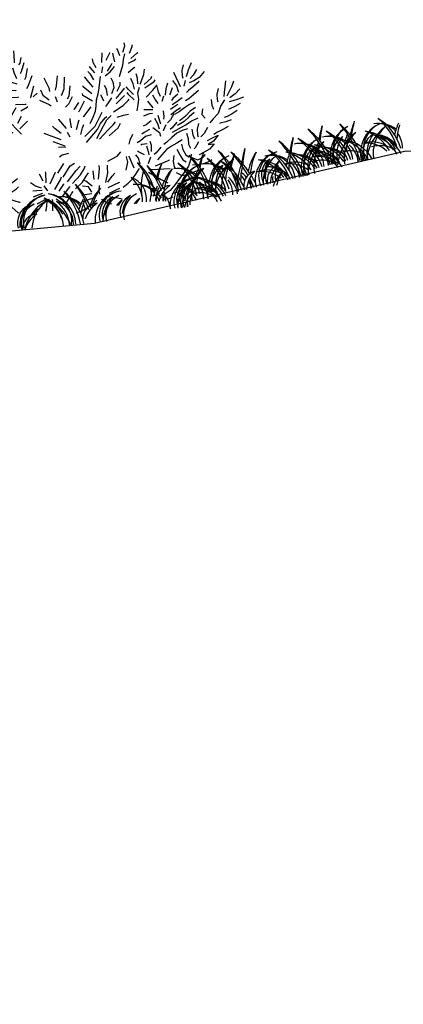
# Model space of a CAD drawing. Header units: centimetres. Extents: x -11246 to 29725, y -11714 to 13666.
# Tile 69 of 79: x 14362 to 14372, y 3595 to 3620. Entities that reach past the tile are written whole.
import ezdxf

# ---------------------------------------------------------------- set-up
doc = ezdxf.new("R2010")
doc.units = ezdxf.units.CM
doc.layers.add('0- Coupes', color=7, linetype='Continuous')

# ---------------------------------------------------------------- blocks, each defined once
blk = doc.blocks.new('A$C543A7BE2')
at = {"color": 0, "linetype": 'ByBlock', "lineweight": -2}
for p, q in [((-77.5, 253.4), (-73.8, 243.8)), ((-58.8, 253.4), (-59.6, 238)), ((-79.6, 237.3), (-70.6, 229.1)), ((-73.8, 243.8), (-67.7, 235.7)), ((-67.7, 235.7), (-68, 235.4)), ((-59.6, 238), (-60.4, 235.4)), ((-49.3, 242), (-51.9, 233.9)), ((102.4, 228.3), (107, 237.3)), ((107, 237.3), (106.7, 242)), ((117.5, 235), (118, 237.3)), ((-234.8, 224.1), (-235.1, 224.1)), ((-228.6, 209.2), (-234.8, 224.1)), ((-221.6, 228), (-221.9, 229)), ((-220.9, 214.9), (-221.6, 228)), ((-211.6, 207.1), (-210.3, 224.1)), ((-210.3, 224.1), (-210, 224.4)), ((-95.6, 224.8), (-93, 202.5)), ((-83.5, 231.8), (-77.9, 223.6)), ((-77.9, 223.6), (-69.8, 219.7)), ((-70.6, 229.1), (-70.3, 228.9)), ((-63.5, 228.3), (-62.2, 220.2)), ((-51.9, 233.9), (-54.3, 231.4)), ((-45.7, 233.6), (-51.7, 220.5)), ((-42, 224.4), (-46.7, 211.1)), ((56.8, 219.2), (56.5, 224.9)), ((69.4, 217.4), (72.2, 231.8)), ((76.1, 220.2), (83.2, 230.2)), ((83.2, 230.2), (83.5, 230.5)), ((87.9, 226.3), (87.7, 229.2)), ((88.8, 215.6), (87.9, 226.3)), ((95.2, 233.6), (93.9, 234.7)), ((97.6, 223.8), (95.2, 233.6)), ((104.7, 225.5), (101.8, 217.4)), ((112.1, 225.5), (117.5, 235)), ((113, 217.4), (123, 223.8)), ((123, 223.8), (124.8, 224.8)), ((-240.5, 214.7), (-240.8, 214.7)), ((-229.8, 198.9), (-240.5, 214.7)), ((-210.8, 199.5), (-200.8, 213.4)), ((-200.8, 213.4), (-200.3, 217.3)), ((-109.7, 209.7), (-98.6, 196.6)), ((-84.2, 218.1), (-85.2, 201.4)), ((-77.3, 208), (-84.1, 193.7)), ((-75.4, 210.3), (-76.4, 211.4)), ((-60.4, 203.1), (-75.4, 210.3)), ((-69.8, 219.7), (-65.9, 218.9)), ((-62.2, 220.2), (-59.8, 211.6)), ((-51.7, 220.5), (-53.4, 217.7)), ((-46.7, 211.1), (-48.3, 208)), ((-36.8, 212.6), (-45.1, 197.5)), ((-19.3, 207.1), (-14, 191)), ((0.7, 207.1), (-2.8, 192.4)), ((50.1, 202.7), (46.9, 207.1)), ((51.3, 212.6), (50.3, 214.5)), ((56.8, 203.6), (51.3, 212.6)), ((59.9, 210.8), (56.8, 219.2)), ((69.4, 210.8), (66.8, 202.5)), ((76.1, 203.6), (82.5, 211.6)), ((79.9, 202), (87.2, 208.8)), ((82.5, 211.6), (84.6, 214.5)), ((99.2, 208.8), (95.6, 200.7)), ((101.8, 217.4), (99.2, 208.8)), ((108.9, 210.8), (117.3, 213.8)), ((117.3, 213.8), (120.6, 215.6)), ((-245, 201.6), (-245.3, 201.6)), ((-226.4, 187.6), (-245, 201.6)), ((-221.2, 202.4), (-220.4, 194.3)), ((-218.3, 184.1), (-220.4, 192.2)), ((-211.3, 186.8), (-196.6, 204.8)), ((-197.6, 189.4), (-195.5, 191.5)), ((-196.6, 204.8), (-196.4, 204.8)), ((-108, 195.6), (-99.8, 189.3)), ((-98.6, 196.6), (-97.3, 195.8)), ((-93, 202.5), (-92.8, 202.5)), ((-90.1, 197.2), (-88.8, 188.3)), ((-76.6, 197.1), (-63.5, 194.1)), ((-63.5, 194.1), (-63.3, 193.9)), ((-45.1, 197.5), (-47.5, 194.6)), ((-36.3, 196.9), (-43.5, 180.8)), ((-2.8, 192.4), (-5.4, 186.4)), ((10.7, 203.6), (7.7, 186.1)), ((41.2, 199.5), (41.2, 199.8)), ((45.9, 191.4), (41.2, 199.5)), ((51.3, 182.8), (45.9, 191.4)), ((53.8, 193.7), (50.1, 202.7)), ((64.1, 197.2), (61.9, 188.8)), ((71.4, 197.2), (79.9, 202)), ((81.8, 186.1), (79.9, 192.6)), ((95.6, 200.7), (91.9, 192.6)), ((106.1, 197.4), (114.7, 202.5)), ((114.7, 202.5), (117, 203.6)), ((118.9, 187.1), (117.8, 193.7)), ((121.7, 177.7), (129.1, 191.2)), ((129.1, 191.2), (131.2, 198.8)), ((188.9, 197.2), (186, 189)), ((201.5, 198.1), (195.3, 187.9)), ((-241, 185.9), (-241, 186.1)), ((-225.6, 176), (-241, 185.9)), ((-215.4, 176), (-218.3, 184.1)), ((-210.8, 176.6), (-197.6, 189.4)), ((-210.4, 169.1), (-187, 186.5)), ((-187, 186.5), (-187, 186.5)), ((-187, 174.8), (-183.9, 177)), ((-110.8, 183.5), (-95.3, 176.3)), ((-99.8, 189.3), (-95.8, 185.9)), ((-88.8, 188.3), (-87.5, 180.2)), ((-87.5, 180.2), (-86.2, 172.1)), ((-74.2, 177.1), (-79.9, 171.1)), ((-76.7, 185.7), (-61.3, 184.1)), ((-61.3, 184.1), (-61.1, 184.1)), ((-43.5, 180.8), (-44.1, 180.3)), ((-32.4, 185.7), (-39.4, 181.1)), ((-26.8, 189.8), (-24.7, 181.6)), ((-24.7, 181.6), (-16.3, 173.5)), ((-14, 191), (-13.7, 185.8)), ((-6.7, 177.3), (-4.6, 169)), ((2.8, 178), (2.2, 177.5)), ((7.7, 186.1), (2.8, 178)), ((17.5, 189.8), (13.8, 174.9)), ((37, 185.7), (36.5, 187)), ((48.3, 173.4), (37, 185.7)), ((59.8, 180.7), (56.7, 171.8)), ((61.9, 188.8), (59.8, 180.7)), ((70.8, 176.9), (68.7, 182.8)), ((70.9, 167.8), (70.8, 176.9)), ((77.5, 169.6), (82.3, 178)), ((82.3, 178), (81.8, 186.1)), ((85.8, 171.8), (91.8, 180.2)), ((91.8, 180.2), (92.5, 184.4)), ((103, 172.2), (100.3, 176.6)), ((111, 179.5), (108.9, 187.6)), ((108.9, 187.6), (108.9, 187.6)), ((112.1, 171.3), (111, 179.5)), ((118.3, 178.3), (118.9, 187.1)), ((127.6, 176.3), (138.8, 184)), ((127.6, 171.3), (142.7, 178.3)), ((138.8, 184), (140.3, 186.9)), ((142.7, 178.3), (144.5, 180.6)), ((173.4, 188.3), (175.9, 180.2)), ((175.9, 180.2), (178.5, 171.3)), ((186, 189), (185.2, 180.9)), ((185.2, 180.9), (185.7, 177.5)), ((195.3, 187.9), (191, 178.7)), ((201.9, 179.4), (196.4, 175.5)), ((208, 187.4), (201.9, 179.4)), ((218.5, 182.8), (209.9, 175)), ((-242.6, 172.5), (-242.8, 173.1)), ((-225.6, 169), (-242.6, 172.5)), ((-239.2, 162.3), (-239.2, 162.9)), ((-220.7, 159), (-239.2, 162.3)), ((-213, 167.6), (-215.4, 176)), ((-211.6, 158.2), (-213, 167.6)), ((-207, 169.7), (-203.2, 160)), ((-201.3, 165.8), (-187, 174.8)), ((-193.7, 164.3), (-193.1, 154)), ((-187.8, 150.8), (-186.6, 169)), ((-183.1, 150.8), (-178.2, 170.3)), ((-178.2, 170.3), (-178, 171.4)), ((-178.2, 142.4), (-168.3, 166.9)), ((-168.3, 166.9), (-168.3, 167.2)), ((-157.5, 160.9), (-156.5, 162)), ((-124.4, 165.8), (-112.8, 158.9)), ((-112.1, 170.4), (-93.5, 169.1)), ((-104.1, 159.3), (-92, 162.4)), ((-95.3, 176.3), (-94.3, 175.8)), ((-93.5, 169.1), (-93.2, 169)), ((-92, 162.4), (-87, 165)), ((-86.2, 172.1), (-83.3, 162.9)), ((-83.3, 162.9), (-80.4, 154.5)), ((-67.1, 168.4), (-75.1, 158.2)), ((-67.1, 173.4), (-52.7, 171.9)), ((-60.2, 162.9), (-50.1, 167.4)), ((-52.7, 171.9), (-51.1, 171.9)), ((-50.1, 167.4), (-49.3, 168.2)), ((-30.6, 175), (-17.4, 166.4)), ((-17.4, 166.4), (-14.7, 164.4)), ((-16.3, 173.5), (-16.1, 173.3)), ((11.2, 162.8), (6.5, 158.9)), ((13.8, 174.9), (10.4, 170.4)), ((18.4, 173.1), (11.2, 162.8)), ((26.5, 163.2), (18.8, 154.5)), ((35.1, 164.3), (25.8, 150.3)), ((34.2, 172.8), (34.2, 176)), ((47.7, 162.3), (34.2, 172.8)), ((53.3, 163.2), (51.5, 154.6)), ((56.7, 171.8), (53.3, 163.2)), ((61.7, 168.8), (61.7, 170.1)), ((64.4, 160.2), (61.7, 168.8)), ((76.1, 163.5), (69.2, 155.4)), ((82, 153.6), (93.7, 162.2)), ((82.8, 161.3), (94.7, 171.5)), ((93.7, 162.2), (95.8, 164.1)), ((94.7, 171.5), (97.4, 174.9)), ((102.7, 164.1), (100.6, 167.7)), ((109.5, 155.5), (102.7, 164.1)), ((109.5, 163.5), (103, 172.2)), ((119.4, 172.7), (115.8, 164.6)), ((115.8, 164.6), (115.8, 155.7)), ((127.6, 157.1), (138.8, 166.2)), ((138.8, 166.2), (146.6, 172.8)), ((145.5, 170.6), (146.4, 162.3)), ((146.4, 162.3), (148.5, 155.5)), ((158.2, 165), (156.3, 156.3)), ((162.1, 173.4), (158.2, 165)), ((168, 165.3), (163.9, 157.1)), ((170.2, 176.3), (174.9, 167.4)), ((174.9, 167.4), (176.2, 159)), ((178.5, 171.3), (179.9, 165.8)), ((189, 173.4), (185.4, 165.3)), ((200.3, 163.5), (191.7, 158.2)), ((201.3, 171.3), (194, 169)), ((209, 169), (200.3, 163.5)), ((209.9, 175), (201.3, 171.3)), ((248.3, 164.6), (246.1, 156)), ((260.2, 162.3), (255.7, 154.4)), ((-236.5, 150.6), (-236.8, 150.6)), ((-210.8, 150.8), (-236.5, 150.6)), ((-211.6, 154.6), (-204.3, 147.2)), ((-203.2, 160), (-197.2, 151.9)), ((-197.2, 151.9), (-197.4, 151.7)), ((-194.1, 148.3), (-190.7, 139.9)), ((-173.9, 133.8), (-157.5, 160.9)), ((-136.2, 158.2), (-116.2, 149.2)), ((-116.2, 149.2), (-113.8, 147.9)), ((-112.8, 158.9), (-111, 156.3)), ((-102.3, 147.9), (-88.4, 151.6)), ((-88.4, 151.6), (-83.9, 154.4)), ((-80.4, 154.5), (-76.7, 145.9)), ((-75.1, 158.2), (-75.4, 158)), ((-61.3, 154.5), (-67.8, 144.9)), ((18.8, 154.5), (18, 153.7)), ((25.8, 150.3), (24.8, 149.5)), ((43.8, 154.5), (31.1, 141.7)), ((51.5, 154.6), (49.4, 146.4)), ((69.2, 155.4), (65.8, 151.7)), ((76.1, 142.4), (91.7, 149.4)), ((91.7, 149.4), (100.4, 155.7)), ((100.4, 155.7), (101.9, 157.5)), ((113.7, 147.4), (110.9, 139)), ((115.8, 155.7), (113.7, 147.4)), ((129, 150.8), (133.4, 142.4)), ((137.5, 159), (140.9, 150.8)), ((140.9, 150.8), (143.3, 145.1)), ((153.5, 154.8), (149.8, 147.4)), ((156.3, 156.3), (156.3, 155.8)), ((163.9, 157.1), (162.6, 155.8)), ((166.6, 149.3), (164.2, 146.7)), ((174.9, 154.8), (166.6, 149.3)), ((180.6, 148.3), (172.1, 143.8)), ((176.2, 159), (176.5, 157.7)), ((191.7, 158.2), (188.3, 155.6)), ((198.2, 150.7), (190.1, 145.4)), ((206.4, 156), (198.2, 150.7)), ((235.7, 154.8), (232.7, 146.5)), ((244, 147.6), (242.7, 141.6)), ((246.1, 156), (244, 147.6)), ((255.7, 154.4), (250.8, 147)), ((267.9, 149.4), (259.9, 143.3)), ((-228.6, 118.8), (-230.2, 138)), ((-230.2, 138), (-230.2, 138)), ((-222.7, 113.2), (-219.5, 135.7)), ((-219.5, 135.7), (-218.8, 136.4)), ((-211.6, 141.3), (-203.5, 140.2)), ((-211.6, 133.1), (-197, 133.4)), ((-203.5, 140.2), (-201.2, 139.9)), ((-197, 133.4), (-196.7, 133.4)), ((-172, 123.8), (-159.1, 132.9)), ((-159.1, 132.9), (-159.1, 132.9)), ((-136.2, 141.3), (-115.4, 135.6)), ((-115.4, 135.6), (-115.4, 135.6)), ((-95.9, 140.4), (-84.5, 143.6)), ((-86.2, 130.2), (-76.9, 132.8)), ((-84.5, 143.6), (-80.8, 144.8)), ((-76.9, 132.8), (-76.9, 133.1)), ((-76.7, 145.9), (-70.4, 137)), ((-70.4, 137), (-64.4, 128.4)), ((-52.7, 146.4), (-65.7, 136.8)), ((-13.6, 129.3), (-17, 134)), ((-6.1, 142.1), (-6.1, 142.7)), ((3.4, 127.6), (-6.1, 142.1)), ((10.7, 127.6), (10.9, 140.1)), ((10.9, 140.1), (10.9, 141.4)), ((17.7, 123.8), (23.2, 135.9)), ((23.2, 135.9), (24, 137.5)), ((31.1, 141.7), (30.6, 140.9)), ((44.7, 138.3), (39.2, 130.2)), ((49.4, 146.4), (44.7, 138.3)), ((46.3, 125), (52, 133.1)), ((52, 133.1), (57.5, 141.5)), ((54.4, 127.6), (62.7, 135.2)), ((57.5, 141.5), (59.6, 144.1)), ((62.7, 135.2), (65.4, 136.5)), ((64.6, 131.8), (72.2, 137.1)), ((80.8, 133.3), (90.2, 135.3)), ((90.2, 135.3), (98.1, 135.8)), ((121.5, 139.5), (129.7, 138.2)), ((129.7, 138.2), (134.9, 137.2)), ((133.4, 142.4), (135.2, 139.6)), ((149.8, 133.3), (149.9, 124.9)), ((164.8, 135.4), (160.8, 133.8)), ((172.1, 143.8), (164.7, 140.4)), ((172.8, 139.5), (164.8, 135.4)), ((176.2, 133.8), (167.6, 129.7)), ((182, 133.4), (173.1, 128.6)), ((190.1, 137), (182, 133.4)), ((190.1, 145.4), (185.1, 143.1)), ((198.2, 139.5), (190.1, 137)), ((223.1, 139.9), (223.1, 131.6)), ((232.7, 146.5), (232, 138.4)), ((232, 138.4), (232.5, 135)), ((243, 136.4), (235.7, 128)), ((250.8, 147), (247.1, 141.3)), ((254.7, 133.3), (249.5, 132.5)), ((259.9, 143.3), (251.1, 138.6)), ((263.1, 134.6), (254.7, 133.3)), ((271.5, 136.4), (263.1, 134.6)), ((-244.3, 129.9), (-244.9, 130.7)), ((-230.2, 116.7), (-244.3, 129.9)), ((-218.4, 108.5), (-209, 125.5)), ((-209, 125.5), (-209, 125.8)), ((-202.7, 123.8), (-194.6, 125.3)), ((-202.7, 111.9), (-187, 118.8)), ((-194.6, 125.3), (-194.4, 125.5)), ((-187, 118.8), (-185.7, 119.5)), ((-168.3, 114.4), (-149.1, 127.5)), ((-149.1, 127.5), (-148.9, 127.7)), ((-128.2, 119.4), (-113, 121.8)), ((-113, 121.8), (-113, 121.8)), ((-7, 111.9), (-30.6, 124.8)), ((-5.6, 121), (-13.6, 129.3)), ((3.4, 121.8), (6.6, 114.3)), ((23.2, 115.5), (26.9, 124.9)), ((26.9, 124.9), (29.8, 129.7)), ((28.9, 111.9), (46.3, 125)), ((29.9, 102.6), (48.9, 119.2)), ((39.2, 130.2), (38.7, 129.2)), ((46.3, 106.4), (58.6, 123.4)), ((48.9, 119.2), (54.4, 127.6)), ((58.6, 123.4), (64.6, 131.8)), ((64.6, 116.7), (73, 123.2)), ((73, 123.2), (77.4, 127.1)), ((80, 117.5), (84.2, 123.8)), ((120.3, 129.7), (128.9, 132.2)), ((130.3, 120.9), (121.7, 116.2)), ((128.9, 132.2), (133.9, 132.2)), ((135.4, 124.4), (138.9, 115.5)), ((141.2, 128), (142.6, 119.4)), ((142.6, 119.4), (143.1, 114.5)), ((149.9, 124.9), (148.8, 121)), ((158.9, 118.3), (153.5, 114.4)), ((165.1, 126.3), (158.9, 118.3)), ((167.6, 129.7), (160.1, 125.5)), ((173.1, 128.6), (166.1, 125.5)), ((181.5, 120.5), (173.4, 115.8)), ((187, 119), (178.9, 113)), ((189.9, 126.8), (181.5, 120.5)), ((195.5, 124.4), (187, 119)), ((198.2, 131.6), (189.9, 126.8)), ((208.2, 128), (206.4, 119.8)), ((206.4, 119.8), (210.6, 113.3)), ((230.4, 118), (222.3, 111)), ((223.1, 131.6), (224.7, 125.1)), ((234.9, 126.4), (230.4, 118)), ((235.7, 128), (234.9, 126.4)), ((248.7, 122.3), (246.9, 122)), ((256.8, 124.4), (248.7, 122.3)), ((259.4, 118), (251.1, 114.4)), ((265.2, 128), (256.8, 124.4)), ((-252.9, 115.8), (-253.2, 115.8)), ((-230.2, 108.5), (-252.9, 115.8)), ((-228.6, 111.9), (-220.2, 104)), ((-202.7, 99.2), (-187, 107.5)), ((-195.5, 92.6), (-180.7, 104.8)), ((-187, 107.5), (-182.8, 110.4)), ((-180.7, 104.8), (-178.6, 106.2)), ((-157.5, 101.1), (-130.3, 117)), ((-130.3, 117), (-130, 117)), ((-126, 106.4), (-110.4, 108.5)), ((-110.4, 108.5), (-110.4, 108.7)), ((-17.8, 109.7), (-19.3, 110.7)), ((-2.2, 101.7), (-17.8, 109.7)), ((50.1, 104.6), (64.6, 116.7)), ((64.9, 107.5), (80, 117.5)), ((99.7, 104.7), (94.5, 96.6)), ((117.2, 105), (113.6, 103.4)), ((121.7, 116.2), (117, 114.6)), ((125.9, 108.5), (117.2, 105)), ((131.2, 110.7), (139.7, 102.2)), ((138.9, 115.5), (140.2, 107.6)), ((150.9, 111.9), (145.5, 103.7)), ((145.5, 103.7), (145.5, 103.7)), ((159.6, 106.4), (156.2, 104)), ((167.6, 113.7), (159.6, 106.4)), ((172.9, 104.6), (164.3, 101.7)), ((170.6, 109.5), (167.7, 108.5)), ((178.9, 113), (170.6, 109.5)), ((173.4, 115.8), (171.9, 115)), ((181, 107.5), (172.9, 104.6)), ((189.7, 111.9), (181, 107.5)), ((199.7, 115), (189.7, 111.9)), ((199.2, 107), (196.3, 98.8)), ((222.3, 111), (216.1, 105.7)), ((239.9, 103.7), (231.3, 102.9)), ((243, 111.3), (238.8, 110.7)), ((248.3, 105.7), (239.9, 103.7)), ((251.1, 114.4), (243, 111.3)), ((-230.2, 101.7), (-256.8, 100.3)), ((-256.8, 100.3), (-256.8, 100.3)), ((-228.6, 93.5), (-248.4, 87.8)), ((-187.2, 83.9), (-176.1, 101.3)), ((-180.4, 83.6), (-173.9, 96)), ((-180.4, 75.2), (-160, 95.3)), ((-176.1, 101.3), (-175.6, 101.5)), ((-173.9, 96), (-170.5, 100.5)), ((-160, 95.3), (-159.5, 95.8)), ((-131.8, 86.7), (-136.2, 92.7)), ((-126, 93), (-126, 94)), ((-124.4, 78), (-126, 93)), ((-119.9, 72.8), (-110.1, 88.6)), ((-110.1, 88.6), (-110.3, 95.9)), ((-8.8, 89), (-12.8, 86.4)), ((-12.3, 101.1), (-12.5, 101.1)), ((-1.7, 100.1), (-12.3, 101.1)), ((1.3, 90), (-8.8, 89)), ((94.5, 96.6), (92.4, 91.3)), ((92.4, 91.3), (92.4, 91.3)), ((110.2, 93.5), (104.7, 91.6)), ((118.3, 99.2), (110.2, 93.5)), ((126.9, 100.1), (118.3, 99.2)), ((125.6, 84.3), (124.4, 90.5)), ((139.7, 102.2), (140.5, 96.4)), ((157, 92), (148.6, 86.2)), ((165.4, 97.5), (157, 92)), ((164.3, 101.7), (158.6, 99.3)), ((173.7, 100.1), (165.4, 97.5)), ((182.1, 101.7), (173.7, 100.1)), ((179.8, 95.5), (181.2, 87)), ((188.5, 100.2), (188.6, 91.6)), ((188.6, 91.6), (190.5, 85.1)), ((196.3, 98.8), (195.5, 90.7)), ((195.5, 90.7), (196.1, 87.3)), ((205.6, 91.1), (200.1, 87.1)), ((211.7, 99.1), (205.6, 91.1)), ((225.8, 90), (219.8, 87.7)), ((234.2, 93.2), (225.8, 90)), ((231.3, 102.9), (230.2, 102.6)), ((242.7, 96.6), (234.2, 93.2)), ((-220, 85.5), (-238.2, 75.8)), ((-211.6, 83), (-225.6, 65.3)), ((-199.5, 73.2), (-197.4, 74)), ((-172, 70.6), (-153, 87.2)), ((-163.6, 60.4), (-150.6, 75.9)), ((-153, 87.2), (-152.7, 87.7)), ((-150.6, 75.9), (-147.4, 78.8)), ((-140.1, 80.9), (-145.9, 83)), ((-131.8, 74.1), (-140.1, 80.9)), ((-126, 76), (-131.8, 86.7)), ((-105.8, 70.6), (-96.7, 83.6)), ((-96.7, 83.6), (-95.7, 85.5)), ((-18.6, 63.2), (-9.6, 74.1)), ((-9.6, 74.1), (-8, 76)), ((1.1, 71.3), (7.9, 74.7)), ((57.5, 70.6), (72.3, 75.9)), ((72.3, 75.9), (78.5, 81.6)), ((103.7, 68.3), (100.3, 73.8)), ((104.7, 78), (103.4, 78.8)), ((113, 71.9), (104.7, 78)), ((111.2, 88), (109.7, 86.9)), ((119.4, 87.7), (111.2, 88)), ((117.8, 84.8), (119.2, 76.3)), ((119.2, 76.3), (119.7, 71.3)), ((124.2, 75.3), (125.6, 84.3)), ((138.9, 80.1), (130.9, 72.8)), ((146.6, 75.2), (138.5, 68.7)), ((148.6, 86.2), (143.9, 83.3)), ((154.9, 79.4), (146.6, 75.2)), ((163.3, 82.6), (154.9, 79.4)), ((162.1, 73.5), (165.2, 64.8)), ((171.9, 86.2), (163.3, 82.6)), ((170.2, 80), (170.6, 71.9)), ((181.2, 87), (180.4, 78.6)), ((180.4, 78.6), (182.5, 72.4)), ((195.5, 80), (189.5, 71.9)), ((209, 80), (217.2, 82.7)), ((218, 77.7), (209.3, 73.8)), ((209.3, 73.8), (218.5, 73.5)), ((218.5, 73.5), (210.1, 67)), ((217.2, 82.7), (226.1, 85.9)), ((226.1, 85.9), (218, 77.7)), ((-215.7, 69.3), (-207.6, 70.6)), ((-207.6, 70.6), (-199.5, 73.2)), ((-207.6, 63.8), (-195.3, 69.3)), ((-195.5, 55.9), (-172.5, 60.2)), ((-195.3, 69.3), (-187.2, 69.8)), ((-187.2, 69.8), (-185.1, 69.9)), ((-172.5, 60.2), (-170.2, 60.5)), ((-162.7, 48.5), (-146.5, 65.5)), ((-139.8, 68.6), (-148, 71.8)), ((-148, 71.8), (-148, 71.8)), ((-146.5, 65.5), (-145.3, 66.5)), ((-131.8, 59), (-142.9, 53.5)), ((-131.8, 67), (-139.8, 68.6)), ((-124.4, 71.3), (-119.9, 63.2)), ((-105.8, 63.5), (-89.4, 71.9)), ((-97.9, 53.3), (-79.9, 63.5)), ((-89.4, 71.9), (-88.8, 72.1)), ((-79.9, 63.5), (-79.7, 63.8)), ((-45.7, 64.4), (-46.2, 65.7)), ((-42, 54.6), (-45.7, 64.4)), ((-38, 51.3), (-36.3, 65.7)), ((-36.3, 65.7), (-36.8, 67.8)), ((-32.4, 48.9), (-21.9, 64.9)), ((-21.9, 64.9), (-21.9, 65.2)), ((-11.6, 55.9), (1.1, 71.3)), ((-6.5, 48.3), (9, 63.2)), ((9, 63.2), (15.8, 68.9)), ((14.5, 55.9), (21, 64)), ((21, 64), (23.1, 68.4)), ((33.6, 46), (33.9, 59)), ((33.9, 59), (33.9, 59)), ((39.9, 46), (43.8, 60.6)), ((43.8, 60.6), (43.8, 65.6)), ((55.3, 53.1), (55.8, 61.2)), ((55.8, 61.2), (56.1, 64.6)), ((82.9, 53), (86.7, 64.6)), ((85.9, 72.8), (85.6, 73.3)), ((86.7, 64.6), (85.9, 72.8)), ((90.3, 72.8), (90.3, 73.3)), ((94.9, 54.6), (90.3, 72.8)), ((104.7, 59.2), (103.7, 68.3)), ((117.3, 59.2), (116.5, 58.2)), ((121.5, 67.6), (117.3, 59.2)), ((126.9, 53.3), (148.2, 59)), ((130.9, 72.8), (127.5, 70.5)), ((138.5, 68.7), (131.2, 61.9)), ((148.2, 59), (149, 60.1)), ((156.1, 64.8), (154.2, 56.4)), ((165.2, 64.8), (168.8, 56.4)), ((170.6, 71.9), (174.3, 63.3)), ((174.3, 63.3), (178.8, 59.3)), ((182.1, 63.2), (180.1, 54.6)), ((189.5, 71.9), (187.9, 70.6)), ((201.8, 63.3), (193.7, 60.4)), ((199.2, 56.5), (203.1, 59.6)), ((210.1, 67), (201.8, 63.3)), ((-194.1, 44.6), (-176.1, 44.8)), ((-176.1, 44.8), (-176.1, 44.8)), ((-142.9, 53.5), (-145, 51.6)), ((-124.4, 44.6), (-140.6, 39.1)), ((-113.2, 50), (-118.1, 57.7)), ((-106.4, 43.8), (-113.2, 50)), ((-97.9, 41.6), (-83.3, 48.9)), ((-83.3, 48.9), (-79.6, 51.2)), ((-54.5, 48.7), (-61.3, 54.7)), ((-46.2, 44.6), (-54.5, 48.7)), ((-42, 47.4), (-38, 39.3)), ((-26.5, 39.5), (-16.3, 52.7)), ((-20.8, 36.1), (-12.1, 45.6)), ((-16.3, 52.7), (-14, 56.9)), ((-12.1, 45.6), (-12.1, 45.9)), ((0.5, 44.6), (14.5, 55.9)), ((4.2, 36.1), (15.6, 44.6)), ((15.6, 44.6), (22.4, 52.7)), ((20.8, 45.4), (18.7, 47)), ((28.9, 36.6), (20.8, 45.4)), ((22.4, 52.7), (26.5, 57.2)), ((50.2, 39.5), (55.3, 53.1)), ((53.3, 39.3), (60.6, 47.3)), ((60.6, 47.3), (65.5, 51.3)), ((89.7, 38.9), (96.2, 45.4)), ((96.2, 45.4), (102.3, 52.6)), ((102.3, 52.6), (102.2, 52.8)), ((107.5, 47.6), (104.1, 38.6)), ((115.4, 45.4), (132.3, 32.3)), ((119.8, 49.1), (147.9, 46.4)), ((147.9, 46.4), (148, 46.6)), ((154.2, 56.4), (154.5, 48.3)), ((154.5, 48.3), (155.3, 45.4)), ((175.7, 46), (167.8, 37.6)), ((168.8, 56.4), (173.3, 53)), ((180.1, 54.6), (175.7, 46)), ((182.1, 47.4), (190.8, 46.5)), ((182.5, 58.2), (190.8, 53.3)), ((190.8, 53.3), (199.2, 56.5)), ((190.8, 46.5), (199.7, 47.1)), ((199.7, 47.1), (208.3, 48.9)), ((208.3, 48.9), (211.5, 50.8)), ((-190.7, 34.5), (-159.7, 38.5)), ((-177.4, 26.8), (-143.1, 32.9)), ((-159.7, 38.5), (-151.6, 40.1)), ((-151.6, 40.1), (-151.3, 40.4)), ((-140.6, 39.1), (-143.7, 37.2)), ((-143.1, 32.9), (-142.2, 33.1)), ((-114.6, 41.3), (-130.1, 27.7)), ((-106.2, 31.5), (-114.9, 15.1)), ((-97.3, 35.8), (-81.8, 28.5)), ((-59.5, 33), (-60.2, 32.7)), ((-53.7, 41.3), (-59.5, 41.6)), ((-45.7, 36.1), (-59.5, 33)), ((-45.7, 40.9), (-53.7, 41.3)), ((-16.3, 28), (-4.3, 40.1)), ((-12.7, 17), (-2.2, 30.5)), ((-4.3, 40.1), (-3.5, 40.9)), ((-2.2, 30.5), (0.2, 32.8)), ((15.6, 38.9), (15.3, 39.1)), ((23.7, 36.5), (15.6, 38.9)), ((27.2, 28), (23.7, 36.5)), ((39.8, 36.2), (38.2, 28)), ((52.6, 31.6), (69.5, 36.6)), ((69.5, 36.6), (70.8, 37.1)), ((74.7, 28.6), (82.9, 33.7)), ((82.9, 33.7), (89.7, 38.9)), ((102, 30.3), (100.9, 21.1)), ((104.1, 38.6), (102, 30.3)), ((110, 43.9), (113, 34.7)), ((113, 34.7), (116.5, 27)), ((132.3, 32.3), (139.6, 26.9)), ((159.7, 29.7), (152.2, 21.6)), ((156.1, 39.3), (164.4, 33.7)), ((167.8, 37.6), (159.7, 29.7)), ((164.4, 33.7), (173.3, 34.5)), ((173.3, 34.5), (181.4, 36.1)), ((175.4, 26.4), (183.8, 29.5)), ((181.4, 36.1), (189.8, 37.9)), ((183.8, 29.5), (189.3, 31.6)), ((189.8, 37.9), (196.6, 39.5)), ((-150.6, 19.2), (-124.6, 25.2)), ((-130.1, 27.7), (-130.3, 27)), ((-124.6, 25.2), (-120.4, 27.1)), ((-114.9, 15.1), (-115.1, 14.5)), ((-97.5, 26.5), (-86.3, 13.3)), ((-81.8, 28.5), (-80.8, 28)), ((-53.2, 23), (-56, 21.5)), ((-42, 27.1), (-53.2, 23)), ((-41, 23.7), (-43.5, 12.6)), ((-34.1, 8.6), (-32.3, 23.1)), ((-32.3, 23.1), (-32.8, 25.2)), ((-20.1, 19.3), (-26.9, 25.3)), ((-11.8, 15.2), (-20.1, 19.3)), ((15.3, 16.7), (10.2, 15.5)), ((16.6, 25.3), (11.6, 25.8)), ((27.2, 18.5), (15.3, 16.7)), ((27.3, 25.6), (16.6, 25.3)), ((33.3, 15), (25.3, 9.6)), ((38.2, 28), (38.4, 23.4)), ((40.4, 15.7), (47.3, 9.6)), ((50.5, 18.2), (64.6, 13.9)), ((53.3, 22.7), (63.7, 26.1)), ((63.7, 26.1), (69.8, 28)), ((100.9, 21.1), (100.7, 11.7)), ((116.5, 27), (121.4, 19.1)), ((121.4, 19.1), (127, 11.6)), ((139.6, 26.9), (141.5, 25.9)), ((152.2, 21.6), (143.6, 13.8)), ((156.1, 22.7), (166.3, 23.7)), ((164, 13.5), (172.3, 17.5)), ((166.3, 23.7), (175.4, 26.4)), ((172.3, 17.5), (180.4, 22.2)), ((180.4, 22.2), (180.4, 22.5)), ((-86.3, 13.3), (-85, 12.5)), ((-43.5, 12.6), (-45, 8.9)), ((0, 0), (-0.2, 0.2)), ((9, 2.5), (0, 0)), ((17.7, 5.7), (9, 2.5)), ((25.3, 9.6), (17.7, 5.7)), ((47.3, 9.6), (53.9, 6.6)), ((64.6, 13.9), (71, 11.5)), ((100.7, 11.7), (100.9, 11.6)), ((127, 11.6), (127.2, 11.6)), ((130.4, 2.9), (139.7, 2.2)), ((143.6, 13.8), (135.4, 10.1)), ((139.7, 2.2), (146.7, 3.8)), ((146.4, 8.9), (155.9, 10.9)), ((155.9, 10.9), (164, 13.5))]:
    blk.add_line(p, q, dxfattribs=at)

msp = doc.modelspace()

# ---------------------------------------------------------------- linework, layer by layer
at = {"layer": '0- Coupes', "color": 97, "true_color": 0x279b30}
for p, q in [((14371.92611, 3617.08827), (14371.92611, 3617.08827)), ((14370.63045, 3616.79973), (14370.63045, 3616.79973)), ((14369.90942, 3616.61976), (14369.90942, 3616.61976)), ((14369.17683, 3616.32052), (14369.17683, 3616.32052)), ((14369.17683, 3616.32052), (14369.17683, 3616.32052)), ((14369.17683, 3616.32052), (14369.17683, 3616.32052)), ((14367.61858, 3616.05922), (14367.61858, 3616.05922)), ((14366.88459, 3615.94286), (14366.88459, 3615.94286))]:
    msp.add_line(p, q, dxfattribs=at)
at = {"layer": '0- Coupes', "flags": 128}
msp.add_lwpolyline([(14102.3117, 3617.26706), (14174.79265, 3616.92235), (14259.74378, 3616.35168), (14303.53576, 3616.35168, -0.04959294), (14313.38146, 3615.37272), (14324.90744, 3613.05777, 0.0722966), (14339.27071, 3612.28331), (14364.22484, 3614.54721), (14372.02918, 3616.36726), (14373.45851, 3616.37726), (14407.12699, 3618.19113), (14407.12699, 3570.02466), (14101.64393, 3570.02466)], format="xyb", dxfattribs=at)
at = {"layer": '0- Coupes', "color": 97, "true_color": 0x279b30}
for centre, radius, start, end in [((14372.74249, 3616.17365), 2.90769, 163.327228, 170.385268), ((14373.44178, 3616.31497), 3.55296, 168.753868, 174.947399), ((14373.49311, 3616.10814), 2.90769, 159.679038, 166.737078), ((14374.19998, 3616.20467), 3.55296, 165.105677, 171.299209), ((14371.38355, 3616.33185), 0.73159, 53.390916, 99.587631), ((14371.36118, 3616.43788), 0.62333, 44.441017, 99.183139), ((14373.07497, 3616.51299), 1.3192, 154.799653, 168.467571), ((14373.4238, 3616.55479), 1.58987, 162.542587, 175.54231), ((14372.0099, 3615.8744), 2.90769, 163.327228, 170.385268), ((14372.0099, 3615.8744), 2.90769, 163.327228, 170.385268), ((14372.0099, 3615.8744), 2.90769, 163.327228, 170.385268), ((14372.70919, 3616.01572), 3.55296, 168.753868, 174.947399), ((14372.70919, 3616.01572), 3.55296, 168.753868, 174.947399), ((14372.70919, 3616.01572), 3.55296, 168.753868, 174.947399), ((14370.13712, 3616.01032), 0.73159, 57.039106, 103.235822), ((14370.10805, 3616.11471), 0.62333, 48.089207, 102.831329), ((14371.81358, 3616.29872), 1.3192, 158.447843, 172.115762), ((14372.15905, 3616.36263), 1.58987, 166.190778, 179.190501), ((14371.29786, 3616.12163), 0.6564, 37.808638, 88.843472), ((14371.25032, 3616.17865), 0.60232, 22.55757, 84.208042), ((14371.36118, 3616.43788), 0.62333, 0.543817, 37.491791), ((14369.41609, 3615.83035), 0.73159, 57.039106, 103.235822), ((14369.38701, 3615.93474), 0.62333, 48.089207, 102.831329), ((14371.09255, 3616.11875), 1.3192, 158.447843, 172.115762), ((14371.43802, 3616.18266), 1.58987, 166.190778, 179.190501), ((14370.10805, 3616.11471), 0.62333, 4.192007, 41.139982), ((14370.1516, 3615.97719), 0.73159, 10.522159, 48.571699), ((14371.21308, 3615.86958), 0.7294, 58.616287, 106.841785), ((14371.06238, 3615.78094), 0.7891, 48.254473, 94.406487), ((14369.66792, 3615.25123), 2.90769, 158.320926, 165.378966), ((14370.37688, 3615.33098), 3.55296, 163.747565, 169.941097), ((14370.4473, 3615.22241), 2.90769, 158.320926, 165.378966), ((14371.15626, 3615.30217), 3.55296, 163.747565, 169.941097), ((14370.79606, 3615.59842), 2.90769, 163.327228, 171.408961), ((14371.49535, 3615.73974), 3.55296, 168.753868, 175.711466), ((14368.6835, 3615.5311), 0.73159, 57.039106, 103.235822), ((14368.6835, 3615.5311), 0.73159, 57.039106, 103.235822), ((14368.6835, 3615.5311), 0.73159, 57.039106, 103.235822), ((14368.65442, 3615.6355), 0.62333, 48.089207, 102.831329), ((14368.65442, 3615.6355), 0.62333, 48.089207, 102.831329), ((14368.65442, 3615.6355), 0.62333, 48.089207, 102.831329), ((14370.35996, 3615.8195), 1.3192, 158.447843, 172.115762), ((14370.35996, 3615.8195), 1.3192, 158.447843, 172.115762), ((14370.35996, 3615.8195), 1.3192, 158.447843, 172.115762), ((14370.70543, 3615.88341), 1.58987, 166.190778, 179.190501), ((14370.70543, 3615.88341), 1.58987, 166.190778, 179.190501), ((14370.70543, 3615.88341), 1.58987, 166.190778, 179.190501), ((14369.34394, 3615.61511), 0.6564, 41.456828, 92.491663), ((14369.29287, 3615.66899), 0.60232, 26.20576, 87.856232), ((14369.99641, 3615.53814), 0.7294, 62.264477, 110.489975), ((14369.85165, 3615.44008), 0.7891, 51.902664, 98.054677), ((14369.38701, 3615.93474), 0.62333, 4.192007, 41.139982), ((14369.41609, 3615.83035), 0.73159, 14.17035, 52.219889), ((14370.06498, 3615.79507), 0.6564, 41.456828, 92.491663), ((14370.01391, 3615.84895), 0.60232, 26.20576, 87.856232), ((14371.67968, 3616.24298), 1.58987, 180.427068, 188.662417), ((14372.43686, 3616.24495), 1.58987, 176.778878, 185.014226), ((14368.58115, 3614.90173), 2.90769, 156.746403, 164.828136), ((14369.29203, 3614.96197), 3.55296, 162.173042, 169.130641), ((14367.05824, 3615.31587), 0.73159, 52.032804, 98.229519), ((14367.03839, 3615.4224), 0.62333, 43.082905, 97.825027), ((14368.75348, 3615.45688), 1.3192, 153.441541, 167.10946), ((14369.10321, 3615.49039), 1.58987, 161.184476, 174.184198), ((14369.14612, 3615.54352), 1.3192, 160.037483, 172.115762), ((14368.61135, 3615.31586), 0.6564, 41.456828, 92.491663), ((14368.61135, 3615.31586), 0.6564, 41.456828, 92.491663), ((14368.61135, 3615.31586), 0.6564, 41.456828, 92.491663), ((14368.56028, 3615.36974), 0.60232, 26.20576, 87.856232), ((14368.56028, 3615.36974), 0.60232, 26.20576, 87.856232), ((14368.56028, 3615.36974), 0.60232, 26.20576, 87.856232), ((14369.27538, 3615.35817), 0.7294, 62.264477, 110.489975), ((14369.13062, 3615.26012), 0.7891, 51.902664, 98.054677), ((14368.65442, 3615.6355), 0.62333, 4.192007, 41.139982), ((14368.65442, 3615.6355), 0.62333, 4.192007, 41.139982), ((14368.65442, 3615.6355), 0.62333, 4.192007, 41.139982), ((14368.6835, 3615.5311), 0.73159, 14.17035, 52.219889), ((14368.6835, 3615.5311), 0.73159, 14.17035, 52.219889), ((14368.6835, 3615.5311), 0.73159, 14.17035, 52.219889), ((14366.32425, 3615.19951), 0.73159, 52.032804, 98.229519), ((14366.3044, 3615.30605), 0.62333, 43.082905, 97.825027), ((14368.01949, 3615.34052), 1.3192, 153.441541, 167.10946), ((14368.36922, 3615.37404), 1.58987, 161.184476, 174.184198), ((14369.49159, 3615.60743), 1.58987, 167.354145, 179.190501), ((14368.35979, 3615.49363), 0.37953, 106.672531, 196.337018), ((14368.79091, 3615.35362), 0.73838, 136.999445, 176.284219), ((14369.38777, 3615.60384), 1.3192, 172.849204, 173.817256), ((14368.58288, 3615.16198), 0.7294, 62.264477, 110.489975), ((14368.58288, 3615.16198), 0.7294, 62.264477, 110.489975), ((14368.58288, 3615.16198), 0.7294, 62.264477, 110.489975), ((14368.43813, 3615.06393), 0.7891, 51.902664, 98.054677), ((14368.43813, 3615.06393), 0.7891, 51.902664, 98.054677), ((14368.43813, 3615.06393), 0.7891, 51.902664, 98.054677), ((14369.50028, 3615.24664), 0.80797, 131.128331, 163.507003), ((14369.53283, 3615.39324), 0.72906, 140.676989, 171.784927), ((14370.94709, 3615.94373), 1.58987, 180.427068, 188.662417), ((14370.94709, 3615.94373), 1.58987, 180.427068, 188.662417), ((14370.94709, 3615.94373), 1.58987, 180.427068, 188.662417), ((14364.95876, 3615.15665), 0.57572, 353.452687, 71.358882), ((14364.66259, 3615.10219), 0.76847, 358.982766, 51.327736), ((14366.98118, 3614.89111), 1.3192, 153.456658, 165.534937), ((14366.15472, 3615.12169), 0.37953, 94.063188, 183.727675), ((14366.54488, 3614.89094), 0.73838, 124.390102, 163.674876), ((14366.27899, 3614.84622), 0.6564, 36.450526, 87.48536), ((14366.23282, 3614.90435), 0.60232, 21.199458, 82.84993), ((14366.34979, 3615.16088), 0.62333, 359.185705, 36.13368), ((14366.36964, 3615.05435), 0.73159, 9.164047, 47.213587), ((14367.01298, 3614.96258), 0.6564, 36.450526, 87.48536), ((14366.96681, 3615.02071), 0.60232, 21.199458, 82.84993), ((14367.08378, 3615.27724), 0.62333, 359.185705, 36.13368), ((14367.10363, 3615.1707), 0.73159, 9.164047, 47.213587), ((14369.14612, 3615.54352), 1.3192, 177.040985, 188.505754), ((14367.46965, 3615.25512), 0.73159, 14.051494, 30.058119), ((14369.73324, 3615.66774), 1.58987, 180.427068, 188.662417), ((14362.94882, 3614.50064), 0.80052, 1.44499, 82.196665), ((14362.94915, 3614.60032), 0.70184, 352.711356, 81.118791), ((14366.93297, 3614.99872), 1.3192, 164.431642, 175.896411), ((14367.3317, 3614.91501), 1.58987, 160.773319, 172.609675), ((14365.23398, 3615.08325), 0.73159, 1.442151, 17.448776), ((14367.22815, 3614.92334), 1.3192, 166.268379, 167.236431), ((14367.53305, 3614.99177), 1.58987, 167.817726, 176.053074), ((14366.92225, 3614.71261), 0.7294, 57.258175, 105.483673), ((14366.76949, 3614.62756), 0.7891, 46.896361, 93.048375), ((14368.66061, 3615.26786), 1.58987, 175.420766, 183.656114), ((14363.11484, 3614.54244), 0.57572, 357.306514, 75.21271), ((14362.823, 3614.4682), 0.76847, 2.836593, 55.181563), ((14365.09521, 3614.51756), 1.3192, 151.281968, 163.360246), ((14365.44638, 3614.52813), 1.58987, 158.598629, 170.434985), ((14364.30471, 3614.67093), 0.37953, 91.989521, 181.654008), ((14364.68627, 3614.42622), 0.73838, 122.316435, 161.601209), ((14367.89999, 3615.09103), 1.58987, 177.494434, 185.729782), ((14367.89999, 3615.09103), 1.58987, 177.494434, 185.729782), ((14367.89999, 3615.09103), 1.58987, 177.494434, 185.729782)]:
    msp.add_arc(centre, radius, start, end, dxfattribs=at)
at = {"layer": '0- Coupes', "color": 97, "true_color": 0x25742c}
for centre, radius, start, end in [((14370.96448, 3616.27219), 0.80052, 117.076467, 197.828142), ((14370.93126, 3616.36617), 0.70184, 118.15434, 206.561775), ((14368.54353, 3615.42364), 2.4729, 16.334998, 41.177227), ((14369.07931, 3615.55568), 1.99882, 16.791415, 48.459912), ((14371.72497, 3616.31961), 0.80052, 113.428276, 194.179951), ((14371.6978, 3616.41551), 0.70184, 114.50615, 202.913585), ((14367.84649, 3615.1756), 2.4729, 19.983189, 44.825417), ((14368.37279, 3615.34146), 1.99882, 20.439605, 52.108102), ((14367.1139, 3614.87635), 2.4729, 19.983189, 44.825417), ((14367.6402, 3615.04221), 1.99882, 20.439605, 52.108102), ((14367.1139, 3614.87635), 2.4729, 19.983189, 44.825417), ((14367.6402, 3615.04221), 1.99882, 20.439605, 52.108102), ((14367.1139, 3614.87635), 2.4729, 19.983189, 44.825417), ((14367.6402, 3615.04221), 1.99882, 20.439605, 52.108102), ((14370.23189, 3615.97294), 0.80052, 117.076467, 197.828142), ((14370.23189, 3615.97294), 0.80052, 117.076467, 197.828142), ((14370.23189, 3615.97294), 0.80052, 117.076467, 197.828142), ((14370.19867, 3616.06692), 0.70184, 118.15434, 206.561775), ((14370.19867, 3616.06692), 0.70184, 118.15434, 206.561775), ((14370.19867, 3616.06692), 0.70184, 118.15434, 206.561775), ((14371.41199, 3615.77666), 0.7294, 58.616287, 106.841785), ((14364.70351, 3614.68424), 2.4729, 14.976886, 39.819115), ((14365.24228, 3614.80353), 1.99882, 15.433303, 47.1018), ((14367.9053, 3615.50454), 0.80052, 112.070164, 192.821839), ((14367.88041, 3615.60107), 0.70184, 113.148038, 201.555473), ((14365.4375, 3614.80059), 2.4729, 14.976886, 39.819115), ((14365.97626, 3614.91989), 1.99882, 15.433303, 47.1018), ((14370.68097, 3615.64294), 0.7294, 58.616287, 106.841785), ((14364.09026, 3615.05361), 1.58987, 6.756888, 40.319374), ((14364.44029, 3615.08386), 1.3192, 6.91355, 49.189895), ((14367.14939, 3615.27037), 0.80052, 112.070164, 192.821839), ((14367.14939, 3615.27037), 0.80052, 112.070164, 192.821839), ((14367.14939, 3615.27037), 0.80052, 112.070164, 192.821839), ((14367.1245, 3615.36689), 0.70184, 113.148038, 201.555473), ((14367.1245, 3615.36689), 0.70184, 113.148038, 201.555473), ((14367.1245, 3615.36689), 0.70184, 113.148038, 201.555473), ((14366.43597, 3614.84477), 1.58987, 19.36623, 52.928716), ((14366.77095, 3614.9507), 1.3192, 19.522893, 61.799238), ((14369.95409, 3615.41118), 0.7294, 62.264477, 110.489975), ((14369.95409, 3615.41118), 0.7294, 62.264477, 110.489975), ((14369.95409, 3615.41118), 0.7294, 62.264477, 110.489975), ((14363.13946, 3614.47277), 0.80052, 102.393457, 183.145132), ((14363.13115, 3614.5721), 0.70184, 103.47133, 191.878765), ((14362.31028, 3614.23948), 1.58987, 10.610715, 44.173201), ((14362.65748, 3614.29318), 1.3192, 10.767377, 53.043723), ((14365.34195, 3614.81986), 0.47976, 115.917474, 196.158756), ((14365.60815, 3614.75614), 0.68682, 133.859765, 177.190988), ((14366.86902, 3614.58982), 0.7294, 57.258175, 105.483673), ((14366.86902, 3614.58982), 0.7294, 57.258175, 105.483673), ((14366.86902, 3614.58982), 0.7294, 57.258175, 105.483673), ((14362.76088, 3614.56008), 0.47976, 115.917474, 196.158756), ((14363.02708, 3614.49637), 0.68682, 133.859765, 177.190988), ((14362.83712, 3614.48082), 0.6564, 26.773818, 77.808653), ((14362.80138, 3614.54589), 0.60232, 11.52275, 73.173222)]:
    msp.add_arc(centre, radius, start, end, dxfattribs=at)
at = {"layer": '0- Coupes', "color": 84, "true_color": 0x2aaf18}
for centre, radius, start, end in [((14372.23701, 3616.04041), 1.16695, 126.991969, 174.780757), ((14372.14234, 3616.30683), 0.90118, 132.383762, 188.176694), ((14371.50599, 3615.90669), 1.16695, 126.991969, 174.780757), ((14371.41131, 3616.1731), 0.90118, 132.383762, 188.176694), ((14370.76066, 3615.72689), 1.16695, 130.640159, 178.428948), ((14370.76066, 3615.72689), 1.16695, 130.640159, 178.428948), ((14370.76066, 3615.72689), 1.16695, 130.640159, 178.428948), ((14370.64922, 3615.98674), 0.90118, 136.031953, 191.824884), ((14370.64922, 3615.98674), 0.90118, 136.031953, 191.824884), ((14370.64922, 3615.98674), 0.90118, 136.031953, 191.824884), ((14365.90006, 3614.60037), 2.4729, 27.873904, 44.825417), ((14366.42636, 3614.76623), 1.99882, 31.166296, 52.108102), ((14369.19696, 3615.63518), 0.72547, 125.139144, 190.060609), ((14369.10012, 3615.75074), 0.57536, 123.876535, 202.566118), ((14363.60303, 3614.47136), 2.4729, 21.293079, 38.244592), ((14364.14487, 3614.57581), 1.99882, 24.585471, 45.527277), ((14368.41058, 3615.21329), 1.16695, 125.633857, 173.422646), ((14368.32224, 3615.48187), 0.90118, 131.025651, 186.818582), ((14369.29846, 3615.68562), 0.60838, 133.744658, 152.383594), ((14369.45813, 3615.72911), 0.70258, 145.689608, 159.25895), ((14367.65467, 3614.97912), 1.16695, 125.633857, 173.422646), ((14367.65467, 3614.97912), 1.16695, 125.633857, 173.422646), ((14367.65467, 3614.97912), 1.16695, 125.633857, 173.422646), ((14367.56633, 3615.2477), 0.90118, 131.025651, 186.818582), ((14367.56633, 3615.2477), 0.90118, 131.025651, 186.818582), ((14367.56633, 3615.2477), 0.90118, 131.025651, 186.818582), ((14367.06947, 3615.0252), 1.3192, 19.522893, 33.478741), ((14369.09134, 3615.65393), 0.38276, 168.63681, 193.078606), ((14369.58587, 3615.73075), 0.81395, 166.554216, 187.744162), ((14361.74341, 3614.07951), 2.4729, 19.118389, 36.069902), ((14362.28882, 3614.16332), 1.99882, 22.410781, 43.352587), ((14367.04331, 3614.95011), 0.72547, 116.484651, 181.406117), ((14366.96496, 3615.07893), 0.57536, 115.222042, 193.911626), ((14366.73449, 3614.91927), 1.58987, 19.36623, 28.664076), ((14365.15941, 3614.6004), 0.72547, 116.383628, 181.305094), ((14365.08129, 3614.72937), 0.57536, 115.121019, 193.810603), ((14364.44323, 3614.91599), 1.58987, 6.756888, 16.054733), ((14367.43949, 3615.02671), 0.81395, 159.973391, 181.163337), ((14363.58859, 3614.10073), 1.16695, 115.957149, 163.745938), ((14363.54666, 3614.38034), 0.90118, 121.348943, 177.141874), ((14362.53089, 3614.09385), 1.16695, 20.844184, 68.632973), ((14362.55032, 3614.37592), 0.90118, 7.448247, 63.241179), ((14365.2674, 3614.63481), 0.60838, 124.989143, 143.628079), ((14365.43183, 3614.65349), 0.70258, 136.934093, 150.503435), ((14364.85881, 3614.6142), 1.3192, 12.942068, 26.897916), ((14366.93941, 3615.00707), 0.38276, 162.055984, 186.497781)]:
    msp.add_arc(centre, radius, start, end, dxfattribs=at)
at = {"layer": '0- Coupes', "color": 62, "true_color": 0xacc205}
for centre, radius, start, end in [((14370.32585, 3615.9881), 1.58987, 15.71804, 49.280526), ((14370.6669, 3616.0725), 1.3192, 15.874702, 58.151048), ((14369.10344, 3615.59996), 1.58987, 19.36623, 52.928716), ((14369.43842, 3615.70589), 1.3192, 19.522893, 61.799238), ((14370.79396, 3616.25684), 0.57572, 124.060422, 201.966617), ((14371.09395, 3616.2831), 0.76847, 144.091568, 196.436538), ((14371.55382, 3616.31514), 0.57572, 120.412231, 198.318427), ((14371.85487, 3616.32226), 0.76847, 140.443378, 192.788348), ((14368.3824, 3615.42), 1.58987, 19.36623, 52.928716), ((14368.71739, 3615.52593), 1.3192, 19.522893, 61.799238), ((14367.64981, 3615.12075), 1.58987, 19.36623, 52.928716), ((14367.9848, 3615.22668), 1.3192, 19.522893, 61.799238), ((14367.64981, 3615.12075), 1.58987, 19.36623, 52.928716), ((14367.9848, 3615.22668), 1.3192, 19.522893, 61.799238), ((14367.64981, 3615.12075), 1.58987, 19.36623, 52.928716), ((14367.9848, 3615.22668), 1.3192, 19.522893, 61.799238), ((14370.06137, 3615.95759), 0.57572, 124.060422, 201.966617), ((14370.06137, 3615.95759), 0.57572, 124.060422, 201.966617), ((14370.06137, 3615.95759), 0.57572, 124.060422, 201.966617), ((14370.36136, 3615.98385), 0.76847, 144.091568, 196.436538), ((14370.36136, 3615.98385), 0.76847, 144.091568, 196.436538), ((14370.36136, 3615.98385), 0.76847, 144.091568, 196.436538), ((14365.25871, 3614.88093), 1.58987, 14.359928, 47.922414), ((14365.60165, 3614.95722), 1.3192, 14.516591, 56.792936), ((14365.99269, 3614.99729), 1.58987, 14.359928, 47.922414), ((14366.33564, 3615.07358), 1.3192, 14.516591, 56.792936), ((14367.73409, 3615.50414), 0.57572, 119.05412, 196.960315), ((14368.03522, 3615.50411), 0.76847, 139.085266, 191.430236), ((14368.90806, 3615.77106), 0.47976, 124.672989, 204.914271), ((14369.18086, 3615.74861), 0.68682, 142.61528, 185.946504), ((14367.44058, 3615.35951), 0.62333, 25.308086, 41.139982), ((14367.46965, 3615.25512), 0.73159, 38.08423, 52.219889), ((14365.28271, 3614.79674), 0.73159, 50.458281, 96.654996), ((14365.26579, 3614.90378), 0.62333, 41.508382, 96.250504), ((14366.77077, 3615.14443), 0.47976, 118.092164, 198.333446), ((14367.03919, 3615.09087), 0.68682, 136.034455, 179.365678), ((14367.02357, 3615.12479), 0.57572, 119.05412, 196.960315), ((14367.02357, 3615.12479), 0.57572, 119.05412, 196.960315), ((14367.02357, 3615.12479), 0.57572, 119.05412, 196.960315), ((14367.3247, 3615.12477), 0.76847, 139.085266, 191.430236), ((14367.3247, 3615.12477), 0.76847, 139.085266, 191.430236), ((14367.3247, 3615.12477), 0.76847, 139.085266, 191.430236), ((14363.39438, 3614.4877), 0.73159, 48.283591, 94.480306), ((14363.38153, 3614.59531), 0.62333, 39.333692, 94.075814), ((14365.52868, 3614.77055), 0.57536, 115.121019, 193.810603), ((14365.26579, 3614.90378), 0.62333, 18.727261, 34.559157), ((14365.28271, 3614.79674), 0.73159, 31.503405, 45.639064), ((14362.94761, 3614.51077), 0.57536, 115.121019, 193.810603), ((14363.02573, 3614.38181), 0.72547, 116.383628, 126.030243), ((14363.38152, 3614.77419), 0.62333, 10.625076, 26.456972), ((14364.89456, 3614.77868), 0.47976, 115.917474, 196.158756), ((14365.16076, 3614.71496), 0.68682, 133.859765, 177.190988), ((14362.78572, 3614.39877), 0.37953, 91.989521, 181.654008), ((14363.16728, 3614.15405), 0.73838, 122.316435, 161.601209)]:
    msp.add_arc(centre, radius, start, end, dxfattribs=at)
at = {"layer": '0- Coupes', "color": 99, "true_color": 0x1a511e}
for centre, radius, start, end in [((14370.94888, 3615.95335), 0.91811, 29.081, 84.04381), ((14370.73604, 3615.85686), 1.05561, 29.799033, 73.029557), ((14371.14779, 3615.86043), 0.91811, 29.081, 84.04381), ((14370.93495, 3615.76393), 1.05561, 29.799033, 73.029557), ((14369.72742, 3615.60493), 0.91811, 32.72919, 87.692), ((14369.52115, 3615.49508), 1.05561, 33.447223, 76.677747), ((14370.41677, 3615.72671), 0.91811, 29.081, 84.04381), ((14370.20393, 3615.63021), 1.05561, 29.799033, 73.029557), ((14369.38777, 3615.60384), 1.3192, 146.229409, 168.923048), ((14369.73324, 3615.66774), 1.58987, 155.09993, 175.761614), ((14369.00436, 3615.63817), 0.73159, 104.792825, 193.977153), ((14368.98096, 3615.74398), 0.62333, 105.197317, 203.978244), ((14369.00638, 3615.42496), 0.91811, 32.72919, 87.692), ((14368.80012, 3615.31512), 1.05561, 33.447223, 76.677747), ((14369.6851, 3615.47797), 0.91811, 32.72919, 87.692), ((14369.47883, 3615.36812), 1.05561, 33.447223, 76.677747), ((14369.6851, 3615.47797), 0.91811, 32.72919, 87.692), ((14369.47883, 3615.36812), 1.05561, 33.447223, 76.677747), ((14369.6851, 3615.47797), 0.91811, 32.72919, 87.692), ((14369.47883, 3615.36812), 1.05561, 33.447223, 76.677747), ((14368.31389, 3615.22877), 0.91811, 32.72919, 87.692), ((14368.10762, 3615.11893), 1.05561, 33.447223, 76.677747), ((14368.31389, 3615.22877), 0.91811, 32.72919, 87.692), ((14368.10762, 3615.11893), 1.05561, 33.447223, 76.677747), ((14368.31389, 3615.22877), 0.91811, 32.72919, 87.692), ((14368.10762, 3615.11893), 1.05561, 33.447223, 76.677747), ((14368.95442, 3615.64205), 0.37953, 106.672531, 196.337018), ((14369.38555, 3615.50204), 0.73838, 136.999445, 176.284219), ((14367.18276, 3615.06851), 1.3192, 139.648584, 162.342223), ((14367.53328, 3615.0924), 1.58987, 148.519105, 169.180789), ((14366.85335, 3614.98205), 0.73159, 96.138333, 185.32266), ((14366.84615, 3615.09018), 0.62333, 96.542825, 195.323752), ((14366.60688, 3614.67983), 0.91811, 27.722888, 82.685698), ((14366.39181, 3614.58841), 1.05561, 28.440921, 71.671445), ((14366.60688, 3614.67983), 0.91811, 27.722888, 82.685698), ((14366.39181, 3614.58841), 1.05561, 28.440921, 71.671445), ((14366.60688, 3614.67983), 0.91811, 27.722888, 82.685698), ((14366.39181, 3614.58841), 1.05561, 28.440921, 71.671445), ((14366.66012, 3614.80261), 0.91811, 27.722888, 82.685698), ((14366.44505, 3614.71119), 1.05561, 28.440921, 71.671445), ((14365.34323, 3614.54038), 1.3192, 137.473893, 160.167533), ((14365.6944, 3614.55096), 1.58987, 146.344415, 167.006098), ((14364.9695, 3614.63268), 0.73159, 96.03731, 185.221638), ((14364.96249, 3614.74082), 0.62333, 96.441802, 195.222729), ((14366.80457, 3614.9934), 0.37953, 98.018038, 187.682525), ((14367.20972, 3614.79011), 0.73838, 128.344952, 167.629726), ((14365.7148, 3614.67599), 0.60838, 124.989143, 143.628079), ((14365.87922, 3614.69466), 0.70258, 136.934093, 150.503435), ((14363.13373, 3614.41622), 0.60838, 124.989143, 143.628079), ((14363.29815, 3614.43489), 0.70258, 136.934093, 150.503435)]:
    msp.add_arc(centre, radius, start, end, dxfattribs=at)

# ---------------------------------------------------------------- block references
at = {"layer": '0- Coupes', "color": 73, "true_color": 0xa1af6b, "xscale": 0.01688311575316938, "yscale": 0.01688311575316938, "zscale": 0.01688311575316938, "rotation": 8.089852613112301}
msp.add_blockref('A$C543A7BE2', (14363.76323, 3614.79968), dxfattribs=at)

doc.saveas('drawing.dxf')
